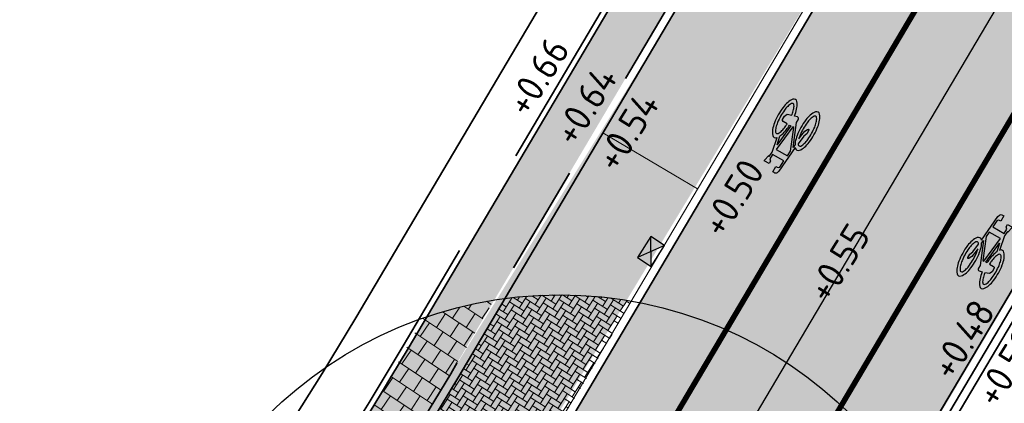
# Model space of a CAD drawing. Header units: metres. Extents: x 132493 to 134960, y 502695 to 503907.
# Tile 25 of 144: x 132728.83 to 132746.7, y 502875.62 to 502882.59. Entities that reach past the tile are written whole.
import ezdxf

# ---------------------------------------------------------------- set-up
doc = ezdxf.new("R2010")
doc.units = ezdxf.units.M
for name, pattern in [('VH-OPSLUITBAND_100X200', [16, 8, -2, 4, -2]), ('VH-TROTTOIRBAND_130-150', [15, 5, -2, 2, -2, 2, -2]), ('VW-1-1_STREEP', [2, 1, -1]), ('XX-HIDDEN', [4, 2, -2]), ('XX-PROJECTGRENS', [18, 12, -3, 0, -3])]:
    doc.linetypes.add(name, pattern=pattern)
doc.layers.get('Defpoints').update_dxf_attribs({"color": 3})
for name, color, linetype, lineweight, plot in [('ARC-hoev-bss-kf-ev-zwart-nieuw', 18, 'Continuous', 18, False), ('ARC-hoev-btt-300x300x45-grijs-nieuw', 8, 'Continuous', 18, False), ('ARC-hoev-overlagen asfalt rijbaan', 13, 'Continuous', 18, False), ('ARC-hoev-overlagen rood asfalt fiets', 10, 'Continuous', 35, False)]:
    doc.layers.add(name, color=color, linetype=linetype, lineweight=lineweight, plot=plot)
for name, color, linetype, lineweight in [('N-WE-KG-GRENS_WERKGRENS-G', 5, 'XX-PROJECTGRENS', 35), ('N-WE-RI-KOLK-S', 150, 'Continuous', 25), ('N-WE-VH-GOOT_TEGEL-G', 170, 'Continuous', 35), ('N-WE-VH-KANTOPSLUITING_OPSLUITBAND_100X200-G', 150, 'VH-OPSLUITBAND_100X200', 35), ('N-WE-VH-KANTOPSLUITING_TROTTOIRBAND_130 150-G', 210, 'VH-TROTTOIRBAND_130-150', 35), ('N-WE-VH-KANTOPSLUITING_VOORKANTBAND-G', 7, 'Continuous', 35), ('N-WE-VH-KANTVERHARDING-G', 2, 'Continuous', 18), ('N-WE-VH-PARKEERSCHEIDING-G', 7, 'XX-HIDDEN', 18), ('N-WE-VH-VERHARDING_TEGEL-A-200-dik 45', 251, 'Continuous', 18), ('N-WE-VW-MARKERING_LANGS_STREEP_11_010-G', 7, 'VW-1-1_STREEP', 13), ('N-WE-VW-MARKERING_SYMBOOL-S', 7, 'Continuous', 25), ('N01-WE-VH-VERHARDING_ASFALT-A', 22, 'Continuous', 18), ('N03-WE-VH-VERHARDING_ASFALT-A', 12, 'Continuous', 18), ('N03-WE-VH-VERHARDING_BETONSTRAATSTEEN_ELLEBOOG-A', 250, 'Continuous', 18), ('X-XX-AL-DETAIL1-T25', 7, 'Continuous', 25)]:
    doc.layers.add(name, color=color, linetype=linetype, lineweight=lineweight)
doc.styles.add('NLCS-ISO-M200-T25', font='NLCS-ISO.ttf', dxfattribs={"height": 0.5})

# ---------------------------------------------------------------- blocks, each defined once
blk = doc.blocks.new('N-SRI-KOLK_STRAAT_450X300-SO')
h = blk.add_hatch(color=256)
h.dxf.hatch_style = 1
h.paths.add_polyline_path([(-7.127631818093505e-14, 0.7499999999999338), (-1.125000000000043, 1.49999999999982), (-1.125000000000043, 4.75175454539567e-14)])
h.paths.add_polyline_path([(1.1249999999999, 4.75175454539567e-14), (1.1249999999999, 1.49999999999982), (-7.122080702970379e-14, 0.7499999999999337)])
for p, q in [((-1.125000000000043, 4.75175454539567e-14), (1.1249999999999, 1.49999999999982)), ((1.1249999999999, 4.75175454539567e-14), (-1.125000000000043, 1.49999999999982))]:
    blk.add_line(p, q)
at = {"flags": 128}
blk.add_lwpolyline([(-1.125000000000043, 4.75175454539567e-14), (1.1249999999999, 4.75175454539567e-14), (1.1249999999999, 1.49999999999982), (-1.125000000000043, 1.49999999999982)], close=True, dxfattribs=at)
blk = doc.blocks.new('N-SVW-MARKERING_SYMBOOL_FIETS_1.35')
h = blk.add_hatch(color=256)
h.paths.add_polyline_path([(-0.04499837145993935, 1.349999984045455), (-0.06976901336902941, 1.349999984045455), (-0.06976901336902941, 1.35), (-0.0945396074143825, 1.35, 0.2360683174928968), (-0.1193102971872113, 1.325229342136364), (-0.131695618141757, 1.288073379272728), (-0.1832587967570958, 0.7663029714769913, 0.006813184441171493), (-0.1885121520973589, 0.7728116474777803, 0.2231196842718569), (-0.2307781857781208, 0.7926605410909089, 0.2231196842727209), (-0.2730442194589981, 0.7728116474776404, 0.09064812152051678), (-0.3271133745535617, 0.6765780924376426, 0.04745077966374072), (-0.3555239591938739, 0.5585754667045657, 0.03537354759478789), (-0.3670167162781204, 0.3963302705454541, 0.03537354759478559), (-0.3555239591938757, 0.2340850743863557, 0.04745077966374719), (-0.3271133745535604, 0.1160824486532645, 0.09064812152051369), (-0.2730442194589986, 0.01984889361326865, 0.2231196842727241), (-0.2307781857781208, -2.710505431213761e-20, 0.223119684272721), (-0.1885121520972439, 0.01984889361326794, 0.0906481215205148), (-0.1344429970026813, 0.116082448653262, 0.04745077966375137), (-0.1060324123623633, 0.2340850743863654, 0.03537354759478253), (-0.0945396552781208, 0.3963302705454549, 0.03537354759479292), (-0.1060324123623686, 0.5585754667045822, 0.04745077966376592), (-0.1344429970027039, 0.6765780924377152, 0.038863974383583), (-0.1533803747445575, 0.7202944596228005), (-0.1478054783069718, 0.7834766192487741), (0.01692823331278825, 0.3546412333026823), (0.01692823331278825, 0.2972477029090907, 0.5446649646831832), (0.05408419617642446, 0.2600917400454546), (0.1103382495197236, 0.2722041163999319, 0.008345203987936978), (0.1151182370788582, 0.2340850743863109, 0.04745077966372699), (0.1435288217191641, 0.1160824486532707, 0.09064812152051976), (0.1975979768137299, 0.01984889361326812, 0.2231196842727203), (0.2398640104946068, -2.710505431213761e-20, 0.2231196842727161), (0.2821300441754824, 0.01984889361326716, 0.09064812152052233), (0.336199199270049, 0.1160824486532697, 0.04745077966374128), (0.3646097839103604, 0.2340850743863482, 0.03537354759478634), (0.376102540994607, 0.3963302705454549, 0.03537354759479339), (0.3646097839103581, 0.5585754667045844, 0.04745077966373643), (0.3361991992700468, 0.6765780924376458, 0.09064812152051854), (0.2821300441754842, 0.7728116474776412, 0.22311968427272), (0.2398640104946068, 0.7926605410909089, 0.2231196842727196), (0.1975979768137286, 0.7728116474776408, 0.006813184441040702), (0.1923446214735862, 0.7663029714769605), (0.1407814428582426, 1.040366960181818), (0.1531667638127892, 1.139449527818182), (0.165552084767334, 1.127064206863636), (0.1903227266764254, 1.238532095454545, 0.5489458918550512), (0.1779374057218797, 1.25091741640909), (0.091240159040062, 1.25091741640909), (0.091240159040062, 1.201376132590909), (0.1226163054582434, 1.169999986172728), (0.1160108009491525, 1.077522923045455), (-0.1218602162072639, 1.077522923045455), (-0.1098166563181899, 1.214016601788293, -0.2817769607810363), (-0.06976901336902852, 1.238532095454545), (-0.04499837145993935, 1.238532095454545)])
h.paths.add_polyline_path([(0.1036254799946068, 0.9660550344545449), (0.04169887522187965, 0.4582568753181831), (0.01692823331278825, 0.4582568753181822), (-0.1403706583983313, 0.8677379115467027), (-0.131695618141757, 0.966055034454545)], flags=16)
h.paths.add_polyline_path([(0.1283961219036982, 0.8793577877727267), (0.1608345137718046, 0.7171658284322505, 0.03598583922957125), (0.1435288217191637, 0.6765780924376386, 0.04745077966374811), (0.1151182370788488, 0.5585754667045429, 0.02190482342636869), (0.1052926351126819, 0.4582568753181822), (0.07885483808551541, 0.4582568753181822)], flags=16)
h.paths.add_polyline_path([(-0.2051783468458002, 0.6923682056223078, -0.01664003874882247), (-0.1957776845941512, 0.677412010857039), (-0.2183928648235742, 0.5077981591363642), (-0.2431635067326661, 0.4458715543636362), (-0.2431635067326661, 0.3715596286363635, 0.7207592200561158), (-0.2307781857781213, 0.3591743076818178, 0.1622776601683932), (-0.2183928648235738, 0.3715596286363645), (-0.1936222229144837, 0.4211009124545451), (-0.1688515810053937, 0.5449541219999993), (-0.1643679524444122, 0.5957685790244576, -0.03090717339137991), (-0.1514351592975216, 0.5235743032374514, -0.02887400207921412), (-0.1440809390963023, 0.3963302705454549, -0.0288740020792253), (-0.1514351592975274, 0.2690862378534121, -0.03940657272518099), (-0.169473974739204, 0.177386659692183, -0.08052682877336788), (-0.2051783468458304, 0.1002923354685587, -0.249059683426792), (-0.2307781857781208, 0.08669724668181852, -0.2490596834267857), (-0.2563780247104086, 0.100292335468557, -0.08052682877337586), (-0.2920823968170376, 0.1773866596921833, -0.03940657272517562), (-0.3101212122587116, 0.269086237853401, -0.02887400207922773), (-0.3174754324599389, 0.3963302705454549, -0.02887400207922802), (-0.310121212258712, 0.5235743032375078, -0.03940657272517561), (-0.2920823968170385, 0.615273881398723, -0.08052682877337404), (-0.256378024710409, 0.692368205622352, -0.2490596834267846), (-0.2307781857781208, 0.7059632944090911, -0.2490596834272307)], flags=16)
h.paths.add_polyline_path([(0.2398640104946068, 0.7059632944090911, -0.2490596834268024), (0.2654638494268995, 0.6923682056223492, -0.08052682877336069), (0.3011682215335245, 0.6152738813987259, -0.03940657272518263), (0.3192070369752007, 0.5235743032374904, -0.02887400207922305), (0.3265612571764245, 0.3963302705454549, -0.02887400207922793), (0.3192070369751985, 0.2690862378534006, -0.03940657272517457), (0.301168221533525, 0.1773866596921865, -0.08052682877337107), (0.2654638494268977, 0.100292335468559, -0.2490596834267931), (0.2398640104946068, 0.08669724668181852, -0.2490596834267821), (0.214264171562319, 0.1002923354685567, -0.08052682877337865), (0.1785597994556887, 0.1773866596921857, -0.03940657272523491), (0.1605209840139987, 0.2690862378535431, -0.003097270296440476), (0.1590287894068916, 0.2826879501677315), (0.2398640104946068, 0.3096330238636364), (0.2646346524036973, 0.3591743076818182), (0.2646346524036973, 0.4334862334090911, 0.4142135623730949), (0.2398640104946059, 0.4582568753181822), (0.1549042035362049, 0.4582568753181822, -0.01484253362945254), (0.160520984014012, 0.5235743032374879, -0.0394065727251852), (0.1785597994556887, 0.6152738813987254, -0.08052682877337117), (0.2142641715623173, 0.6923682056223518, -0.2490596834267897)], flags=16)
at = {"flags": 128}
for points in [[(-0.1832587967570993, 0.7663029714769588), (-0.131695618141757, 1.288073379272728), (-0.1193102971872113, 1.325229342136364, -0.4142135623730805), (-0.06976901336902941, 1.349999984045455), (-0.04499837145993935, 1.349999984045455), (-0.04499837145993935, 1.238532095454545), (-0.06976901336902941, 1.238532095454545, 0.2817769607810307), (-0.1098166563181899, 1.214016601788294), (-0.1218602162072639, 1.077522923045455), (0.1160108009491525, 1.077522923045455), (0.1226163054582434, 1.169999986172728), (0.091240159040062, 1.201376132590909), (0.091240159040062, 1.25091741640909), (0.1779374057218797, 1.25091741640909, -0.5489458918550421), (0.1903227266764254, 1.238532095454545), (0.165552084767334, 1.127064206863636), (0.1531667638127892, 1.139449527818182), (0.1407814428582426, 1.040366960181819), (0.1923446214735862, 0.7663029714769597)], [(-0.1885121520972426, 0.7728116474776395, 0.22311968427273), (-0.2307781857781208, 0.7926605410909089, 0.2231196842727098), (-0.2730442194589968, 0.7728116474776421, 0.09064812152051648), (-0.3271133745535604, 0.676578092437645, 0.04745077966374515), (-0.3555239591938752, 0.558575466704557, 0.03537354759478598), (-0.3670167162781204, 0.3963302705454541, 0.0353735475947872), (-0.3555239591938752, 0.2340850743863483, 0.04745077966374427), (-0.3271133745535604, 0.1160824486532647, 0.09064812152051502), (-0.2730442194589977, 0.01984889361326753, 0.2231196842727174), (-0.2307781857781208, -2.710505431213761e-20, 0.2231196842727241), (-0.1885121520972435, 0.01984889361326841, 0.09064812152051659), (-0.1344429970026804, 0.1160824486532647, 0.04745077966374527), (-0.106032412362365, 0.2340850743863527, 0.03537354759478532), (-0.0945396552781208, 0.3963302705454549, 0.03537354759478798), (-0.1060324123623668, 0.5585754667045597, 0.04745077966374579), (-0.1344429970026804, 0.676578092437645, 0.03886397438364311), (-0.1533803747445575, 0.7202944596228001), (-0.1478054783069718, 0.7834766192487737), (0.01692823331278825, 0.3546412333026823), (0.01692823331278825, 0.2972477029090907, 0.544664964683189), (0.0540841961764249, 0.2600917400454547), (0.1103382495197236, 0.2722041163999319, 0.008345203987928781), (0.1151182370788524, 0.2340850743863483, 0.04745077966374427), (0.1435288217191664, 0.1160824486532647, 0.09064812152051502), (0.1975979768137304, 0.01984889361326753, 0.2231196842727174), (0.2398640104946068, -2.710505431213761e-20, 0.2231196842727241), (0.2821300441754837, 0.01984889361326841, 0.09064812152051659), (0.3361991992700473, 0.1160824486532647, 0.04745077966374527), (0.3646097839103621, 0.2340850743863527, 0.03537354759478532), (0.376102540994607, 0.3963302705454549, 0.03537354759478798), (0.3646097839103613, 0.5585754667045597, 0.04745077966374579), (0.3361991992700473, 0.676578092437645, 0.09064812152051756), (0.2821300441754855, 0.7728116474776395, 0.22311968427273), (0.2398640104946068, 0.7926605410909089, 0.2231196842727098), (0.1975979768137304, 0.7728116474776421)]]:
    blk.add_lwpolyline(points, format="xyb", dxfattribs=at)
blk.add_lwpolyline([(-0.1403706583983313, 0.8677379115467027), (0.01692823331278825, 0.4582568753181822), (0.04169887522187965, 0.4582568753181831), (0.1036254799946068, 0.966055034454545), (-0.131695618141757, 0.966055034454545)], close=True, dxfattribs=at)
for points in [[(0.1608345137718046, 0.7171658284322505, 0.03598583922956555), (0.1435288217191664, 0.676578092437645, 0.04745077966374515), (0.1151182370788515, 0.558575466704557, 0.02190482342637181), (0.1052926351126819, 0.4582568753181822), (0.07885483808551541, 0.4582568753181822), (0.1283961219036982, 0.8793577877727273)], [(-0.1643679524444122, 0.5957685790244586), (-0.1688515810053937, 0.5449541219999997), (-0.1936222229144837, 0.4211009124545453), (-0.2183928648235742, 0.3715596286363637, -0.1622776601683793), (-0.2307781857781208, 0.359174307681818, -0.7207592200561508), (-0.2431635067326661, 0.3715596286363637), (-0.2431635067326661, 0.4458715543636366), (-0.2183928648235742, 0.5077981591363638), (-0.1957776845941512, 0.6774120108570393, 0.01664003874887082), (-0.205178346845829, 0.6923682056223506, 0.2490596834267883), (-0.2307781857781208, 0.7059632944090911, 0.2490596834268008), (-0.2563780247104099, 0.6923682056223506, 0.08052682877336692), (-0.2920823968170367, 0.6152738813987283, 0.0394065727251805), (-0.3101212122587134, 0.523574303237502, 0.02887400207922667), (-0.3174754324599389, 0.3963302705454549, 0.02887400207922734), (-0.3101212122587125, 0.2690862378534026, 0.03940657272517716), (-0.2920823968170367, 0.1773866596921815, 0.08052682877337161), (-0.2563780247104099, 0.1002923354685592, 0.2490596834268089), (-0.2307781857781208, 0.08669724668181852, 0.2490596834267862), (-0.2051783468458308, 0.1002923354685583, 0.08052682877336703), (-0.169473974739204, 0.1773866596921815, 0.0394065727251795), (-0.1514351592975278, 0.2690862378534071, 0.02887400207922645), (-0.1440809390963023, 0.3963302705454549, 0.02887400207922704), (-0.1514351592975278, 0.523574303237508, 0.0309071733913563)], [(0.3265612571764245, 0.3963302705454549, 0.02887400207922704), (0.3192070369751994, 0.523574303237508, 0.0394065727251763), (0.3011682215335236, 0.6152738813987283, 0.08052682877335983), (0.2654638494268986, 0.6923682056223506, 0.2490596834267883), (0.2398640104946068, 0.7059632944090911, 0.2490596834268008), (0.2142641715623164, 0.6923682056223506, 0.08052682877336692), (0.17855979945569, 0.6152738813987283, 0.0394065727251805), (0.1605209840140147, 0.523574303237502, 0.01484253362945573), (0.1549042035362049, 0.4582568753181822), (0.2398640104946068, 0.4582568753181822, -0.4142135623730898), (0.2646346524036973, 0.4334862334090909), (0.2646346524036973, 0.359174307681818), (0.2398640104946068, 0.3096330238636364), (0.1590287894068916, 0.2826879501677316, 0.003097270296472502), (0.1605209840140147, 0.2690862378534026, 0.03940657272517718), (0.17855979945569, 0.1773866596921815, 0.0805268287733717), (0.2142641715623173, 0.1002923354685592, 0.2490596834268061), (0.2398640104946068, 0.08669724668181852, 0.2490596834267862), (0.2654638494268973, 0.1002923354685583, 0.08052682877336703), (0.3011682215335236, 0.1773866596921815, 0.0394065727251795), (0.3192070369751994, 0.2690862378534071, 0.02887400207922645)]]:
    blk.add_lwpolyline(points, format="xyb", close=True, dxfattribs=at)
for centre, radius, start, end in [((-0.4247008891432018, 0.5768019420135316), 0.3069282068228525, 38.12735981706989, 39.68880251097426), ((0.4337867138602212, 0.5768019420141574), 0.3069282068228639, 140.3111974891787, 141.8726401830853)]:
    blk.add_arc(centre, radius, start, end)

msp = doc.modelspace()

# ---------------------------------------------------------------- hatches: boundary and pattern name
at = {"layer": 'ARC-hoev-bss-kf-ev-zwart-nieuw', "transparency": 33554636}
h = msp.add_hatch(color=256, dxfattribs=at)
h.dxf.hatch_style = 1
edge = h.paths.add_edge_path()
edge.add_line((132711.8374268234, 502849.2120639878), (132725.0644406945, 502861.4193889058))
edge.add_arc((132679.1040198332, 502910.1701808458), 67.00000000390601, 313.3124463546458, 324.2985879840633)
edge.add_line((132733.5126525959, 502871.0715788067), (132740.5322437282, 502882.4225408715))
edge.add_line((132740.5322437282, 502882.4225408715), (132757.7330182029, 502911.5204928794))
edge.add_line((132757.7330182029, 502911.5204928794), (132760.4724470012, 502912.2244316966))
edge.add_line((132760.4724470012, 502912.2244316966), (132744.1885271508, 502884.6774907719))
edge.add_line((132744.1885271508, 502884.6774907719), (132736.0695426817, 502871.2352452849))
edge.add_arc((132676.0045089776, 502912.8192603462), 73.05503803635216, 313.65602028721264, 325.3045045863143, ccw=False)
edge.add_line((132726.436393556, 502859.9641413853), (132711.7229580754, 502846.385426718))
edge.add_line((132711.7229580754, 502846.385426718), (132711.8374268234, 502849.2120639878))
at = {"layer": 'ARC-hoev-btt-300x300x45-grijs-nieuw', "transparency": 33554687}
h = msp.add_hatch(color=256, dxfattribs=at)
h.dxf.hatch_style = 1
edge = h.paths.add_edge_path()
edge.add_line((132704.9024879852, 502842.7465284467), (132706.1235863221, 502841.4236624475))
edge.add_line((132706.1235863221, 502841.4236624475), (132706.4919844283, 502841.762214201))
edge.add_line((132706.4919844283, 502841.762214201), (132711.5755822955, 502846.4535499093))
edge.add_line((132711.5755822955, 502846.4535499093), (132711.6901244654, 502849.2803457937))
edge.add_line((132711.6901244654, 502849.2803457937), (132724.4318456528, 502861.0345450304))
edge.add_arc((132679.1040198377, 502910.1701808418), 66.84999999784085, 312.6916642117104, 329.4112436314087)
edge.add_line((132736.6513011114, 502876.1520545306), (132759.0557166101, 502914.052825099))
edge.add_line((132759.0557166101, 502914.052825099), (132758.2740006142, 502914.4990392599))
edge.add_line((132758.2740006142, 502914.4990392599), (132735.8765433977, 502876.6100397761))
edge.add_arc((132679.1040198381, 502910.1701808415), 65.94999999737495, 312.69166421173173, 329.41124363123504, ccw=False)
edge.add_line((132723.8215981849, 502861.6960569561), (132709.8697294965, 502848.8254007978))
edge.add_line((132709.8697294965, 502848.8254007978), (132709.8070729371, 502847.2710282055))
edge.add_line((132709.8070729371, 502847.2710282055), (132704.9024879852, 502842.7465284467))
at = {"layer": 'ARC-hoev-overlagen asfalt rijbaan', "transparency": 33554636}
h = msp.add_hatch(color=256, dxfattribs=at)
h.dxf.hatch_style = 1
edge = h.paths.add_edge_path()
edge.add_line((132712.9012501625, 502845.0914965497), (132729.0328943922, 502859.9730045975))
edge.add_arc((132681.3045288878, 502908.2214554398), 67.86685407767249, 314.6895249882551, 329.9314491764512)
edge.add_line((132740.0383073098, 502874.2177327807), (132763.365736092, 502913.5721630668))
edge.add_line((132763.365736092, 502913.5721630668), (132765.3421399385, 502916.8346858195))
edge.add_line((132765.3421399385, 502916.8346858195), (132767.3500632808, 502915.3418289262))
edge.add_line((132767.3500632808, 502915.3418289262), (132765.4769253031, 502912.3385361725))
edge.add_line((132765.4769253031, 502912.3385361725), (132742.1961351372, 502872.9552330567))
edge.add_arc((132683.6406520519, 502906.4151072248), 67.44114307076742, 314.3204198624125, 330.25541514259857, ccw=False)
edge.add_line((132730.7597763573, 502858.164761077), (132714.6021159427, 502843.2592529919))
edge.add_line((132714.6021159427, 502843.2592529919), (132712.9012501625, 502845.0914965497))
at = {"layer": 'ARC-hoev-overlagen rood asfalt fiets', "transparency": 33554534}
h = msp.add_hatch(color=256, dxfattribs=at)
h.dxf.hatch_style = 1
edge = h.paths.add_edge_path()
edge.add_line((132711.8057415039, 502846.2577168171), (132725.9913669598, 502859.3440145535))
edge.add_line((132725.9913669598, 502859.3440145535), (132728.4751640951, 502861.7531113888))
edge.add_arc((132679.1040198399, 502910.17018084), 69.14999999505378, 315.5589909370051, 329.4112436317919)
edge.add_line((132738.6312374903, 502874.9816477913), (132746.0830994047, 502887.5877034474))
edge.add_line((132746.0830994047, 502887.5877034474), (132761.3557313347, 502913.4238837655))
edge.add_line((132761.3557313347, 502913.4238837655), (132762.4002282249, 502915.190822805))
edge.add_line((132762.4002282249, 502915.190822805), (132764.0571643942, 502917.7900433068))
edge.add_line((132764.0571643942, 502917.7900433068), (132765.3421399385, 502916.8346858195))
edge.add_line((132765.3421399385, 502916.8346858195), (132763.1192238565, 502913.2529316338))
edge.add_line((132763.1192238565, 502913.2529316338), (132747.4694529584, 502886.7887434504))
edge.add_line((132747.4694529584, 502886.7887434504), (132740.0383073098, 502874.2177327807))
edge.add_arc((132681.3045288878, 502908.2214554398), 67.86685407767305, 314.68952498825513, 329.9314491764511, ccw=False)
edge.add_line((132729.0328943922, 502859.9730045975), (132712.874860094, 502845.0671516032))
edge.add_line((132712.874860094, 502845.0671516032), (132711.8057415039, 502846.2577168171))
h = msp.add_hatch(color=256, dxfattribs=at)
h.dxf.hatch_style = 1
edge = h.paths.add_edge_path()
edge.add_line((132714.6129824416, 502843.2692773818), (132730.7597763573, 502858.164761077))
edge.add_arc((132681.3045288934, 502908.221455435), 70.36685407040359, 314.6537104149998, 322.0474353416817)
edge.add_line((132736.7902141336, 502864.9452161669), (132737.229480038, 502864.6455587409))
edge.add_line((132737.229480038, 502864.6455587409), (132737.6802840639, 502865.3064488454))
edge.add_line((132737.6802840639, 502865.3064488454), (132737.2794327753, 502865.5798761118))
edge.add_arc((132668.2477902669, 502917.3212601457), 86.27014830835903, 323.1472892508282, 331.0587751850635)
edge.add_line((132743.7442269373, 502875.574086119), (132755.2865513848, 502895.0998349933))
edge.add_line((132755.2865513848, 502895.0998349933), (132758.9371717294, 502901.2754624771))
edge.add_line((132758.9371717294, 502901.2754624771), (132765.4071495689, 502912.2204989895))
edge.add_arc((132803.4289071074, 502890.7187070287), 43.6804430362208, 145.6872099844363, 150.5112834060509, ccw=False)
edge.add_line((132767.3500632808, 502915.3418289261), (132768.6352431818, 502914.3863195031))
edge.add_arc((132808.8231888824, 502887.3627835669), 48.42873603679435, 146.0819735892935, 150.2331265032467)
edge.add_line((132766.7844966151, 502911.4063029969), (132760.0018619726, 502899.9323558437))
edge.add_line((132760.0018619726, 502899.9323558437), (132744.8585171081, 502874.2660330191))
edge.add_arc((132670.5660457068, 502916.3796996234), 85.39866639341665, 321.8115386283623, 330.4526957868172, ccw=False)
edge.add_arc((132679.1040198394, 502910.1701808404), 74.8499999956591, 315.9510095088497, 321.50684981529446, ccw=False)
edge.add_line((132732.9021259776, 502858.1289829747), (132729.8562675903, 502855.1544390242))
edge.add_line((132729.8562675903, 502855.1544390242), (132715.7075596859, 502842.1021978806))
edge.add_line((132715.7075596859, 502842.1021978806), (132714.6129824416, 502843.2692773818))
at = {"layer": 'N-WE-VH-VERHARDING_TEGEL-A-200-dik 45', "transparency": 33554559}
h = msp.add_hatch(dxfattribs=at)
h.set_pattern_fill('AVH-TEGEL_300X300_HALFST', color=256, angle=56.23358894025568, pattern_type=2)
h.set_pattern_definition([(56.23358894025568, (132736.1413535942, 502877.1637046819), (0.04204594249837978, 0.3327643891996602), [0.3, -0.3]), (146.2335889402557, (132736.1413535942, 502877.1637046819), (-0.1667425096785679, -0.2493931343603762), [])])
edge = h.paths.add_edge_path()
edge.add_arc((132699.3352783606, 502896.9221454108), 41.77419244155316, 325.0342604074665, 331.7719611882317)
edge.add_arc((132738.6296814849, 502870.0885209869), 7.500000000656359, 99.21312996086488, 109.3766708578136, ccw=False)
edge.add_arc((132676.581001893, 502911.8112822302), 69.85909276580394, 325.75186839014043, 330.5760635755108, ccw=False)
edge.add_arc((132679.1040197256, 502910.1701809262), 66.85000013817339, 321.35617744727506, 325.6975713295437, ccw=False)
edge.add_arc((132738.629681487, 502870.0885209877), 7.50000000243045, 183.3091505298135, 192.8236950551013, ccw=False)
edge.add_arc((132679.1040198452, 502910.1701808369), 65.94999998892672, 322.0972728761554, 325.6750520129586)
at = {"layer": 'N01-WE-VH-VERHARDING_ASFALT-A', "transparency": 33554559}
h = msp.add_hatch(dxfattribs=at)
h.set_pattern_fill('AVH-ASFALT_LAAG2-D', color=256, angle=57, pattern_type=2)
h.set_pattern_definition([(102, (0, 0), (-0.09781476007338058, -0.02079116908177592), []), (102, (0.03267834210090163, 0.05032023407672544), (-0.09781476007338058, -0.02079116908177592), [0.05, -0.025])])
edge = h.paths.add_edge_path()
edge.add_arc((132679.1040198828, 502910.1701808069), 69.1499999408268, 320.3251215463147, 325.7029159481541)
edge.add_arc((132679.1040198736, 502910.1701808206), 69.14999995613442, 325.7029159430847, 329.4112436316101)
edge.add_line((132738.6312374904, 502874.9816477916), (132740.0876683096, 502877.4454411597))
edge.add_arc((132738.6296814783, 502870.0885209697), 7.500000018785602, 66.21592449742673, 78.79042718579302, ccw=False)
edge.add_line((132741.6543638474, 502876.9515594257), (132740.0085845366, 502874.1674517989))
edge.add_arc((132679.1040198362, 502910.1701808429), 70.74999999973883, 320.06733494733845, 329.41124363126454, ccw=False)
edge.add_arc((132738.6296814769, 502870.0885209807), 7.499999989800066, 212.8271914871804, 225.3091468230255, ccw=False)
at = {"layer": 'N03-WE-VH-VERHARDING_ASFALT-A', "transparency": 33554546}
h = msp.add_hatch(dxfattribs=at)
h.set_pattern_fill('AR-HBONE', color=256, scale=0.001, angle=63)
h.set_pattern_definition([(108, (0, 0), (-0.1280234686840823, 0.06523121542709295), [0.3048, -0.1016]), (198, (-0.0313961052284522, 0.09662727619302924), (-0.1280234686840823, 0.06523121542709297), [0.3048, -0.1016])])
edge = h.paths.add_edge_path()
edge.add_arc((132679.1040198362, 502910.1701808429), 70.7499999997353, 320.0673349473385, 329.4112436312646)
edge.add_line((132740.0085845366, 502874.1674517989), (132741.6543638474, 502876.9515594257))
edge.add_arc((132738.6296814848, 502870.0885209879), 7.499999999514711, 47.004619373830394, 66.21592448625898, ccw=False)
edge.add_line((132743.7442269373, 502875.574086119), (132742.1606892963, 502872.8952705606))
edge.add_arc((132670.0187239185, 502915.9158458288), 83.99543478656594, 323.18943859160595, 329.1910161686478, ccw=False)
edge.add_arc((132737.117620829, 502865.2007563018), 0.4153262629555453, 68.88657441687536, 217.9719519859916)
edge.add_arc((132681.304528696, 502908.2214555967), 70.36685432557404, 320.3075402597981, 322.0474353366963, ccw=False)
edge.add_arc((132738.9419834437, 502870.4623364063), 7.98549050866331, 225.602448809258, 244.0741784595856, ccw=False)
at = {"layer": 'N03-WE-VH-VERHARDING_BETONSTRAATSTEEN_ELLEBOOG-A', "transparency": 33554559}
h = msp.add_hatch(dxfattribs=at)
h.set_pattern_fill('AVH-BSS_KEIFORMAAT_ELLEBOOG-SO', color=256, angle=37, pattern_type=2)
h.set_pattern_definition([(57.42787927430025, (132757.7330182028, 502911.5204928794), (-0.03195713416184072, 0.1450129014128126), [0.3149999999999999, -0.105]), (327.4278792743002, (132757.5560481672, 502911.6335486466), (-0.0319571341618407, 0.1450129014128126), [0.3149999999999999, -0.105])])
edge = h.paths.add_edge_path()
edge.add_arc((132738.6296814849, 502870.0885209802), 7.500000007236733, 80.00982202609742, 97.6852857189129, ccw=False)
edge.add_arc((132654.4766457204, 502926.033982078), 98.28734624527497, 326.1513233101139, 330.3926621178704, ccw=False)
edge.add_arc((132679.1040198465, 502910.1701808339), 68.99999998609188, 320.36583939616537, 325.7009145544, ccw=False)
edge.add_arc((132738.6296814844, 502870.0885209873), 7.499999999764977, 194.2731513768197, 211.621451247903, ccw=False)
edge.add_arc((132674.8642507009, 502913.3552277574), 72.30034359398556, 321.3907877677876, 324.7791748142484)
edge.add_arc((132674.4166020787, 502913.2849719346), 72.62621056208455, 325.0281302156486, 330.4991280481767)

# ---------------------------------------------------------------- linework, layer by layer
at = {"layer": 'Defpoints', "flags": 128}
msp.add_lwpolyline([(132709.0308616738, 502839.8203976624), (132729.8964071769, 502859.0689490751, 0.06666250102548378), (132741.1172341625, 502873.5865048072), (132751.9131079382, 502891.8495090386), (132763.8091307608, 502911.9735971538), (132764.8530636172, 502913.7395820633, -0.1999422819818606), (132791.332519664, 502933.5471159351), (132818.6911362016, 502940.4619000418)], format="xyb", dxfattribs=at)
at = {"layer": 'Defpoints'}
msp.add_circle((132738.6296814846, 502870.0885209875), 7.5, dxfattribs=at)
at = {"layer": 'N-WE-KG-GRENS_WERKGRENS-G', "flags": 128}
for points in [[(132713.8574613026, 502831.0580347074, 0.005570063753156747), (132736.3364398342, 502852.2821149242, 0.02528372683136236), (132742.3564131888, 502859.0920275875, 0.02378065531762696), (132764.8374316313, 502894.8777678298), (132764.3316825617, 502900.7720262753), (132769.1033134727, 502908.8440283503), (132770.1472463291, 502910.6100132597, -0.1999422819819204), (132792.8395207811, 502927.5846064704), (132821.6574329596, 502934.8682218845), (132821.8774908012, 502934.9238406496, -0.3826627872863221), (132824.7147034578, 502933.4345395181), (132826.4403593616, 502928.7457023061), (132836.0126593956, 502932.3790914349), (132835.1422824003, 502934.6408631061, -0.4190667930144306), (132837.1916569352, 502939.0343225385), (132839.9460323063, 502940.0107226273), (132859.0093786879, 502946.7684991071), (132896.4310291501, 502960.6877564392), (132897.8682955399, 502961.2223582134, -0.414545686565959), (132902.241647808, 502959.2173635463), (132903.1718656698, 502956.771019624), (132912.9374155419, 502960.2426878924), (132911.7843959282, 502963.3955454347, -0.4150905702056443), (132913.474181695, 502967.0613674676), (132914.7767187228, 502967.5397454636), (132938.3614250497, 502976.2016140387), (132937.6224978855, 502978.218195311), (133021.3873068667, 503008.0323382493), (133021.6649358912, 503007.2559797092), (133025.6326239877, 503008.6090530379), (133041.138442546, 503014.1171993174, -0.1103685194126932), (133061.9198871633, 503016.654221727), (133077.9674409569, 503015.0705569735), (133083.2493027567, 503014.5493125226, -0.006082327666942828), (133083.442742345, 503014.5278438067, -0.2579390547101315), (133089.7072472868, 503009.9835794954), (133098.6401080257, 503013.1295457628, -0.265135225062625), (133100.7363959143, 503020.7744244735), (133115.8269476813, 503035.8476061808, -0.1102594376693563), (133133.4898386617, 503047.0494830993), (133134.6884052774, 503047.4809715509), (133135.5872467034, 503044.9842156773), (133140.9956119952, 503046.8551439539), (133153.4352097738, 503051.2787820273), (133217.6736325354, 503075.2692786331), (133227.6286606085, 503079.1045076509), (133231.4393499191, 503077.3620802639), (133233.221242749, 503081.2590805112), (133256.6406850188, 503090.2815487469), (133275.2480078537, 503097.9132657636), (133286.8641141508, 503102.663705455), (133286.9959372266, 503102.611572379), (133301.2143453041, 503108.4141632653), (133308.6707664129, 503105.028186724), (133316.0634265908, 503108.0857307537), (133318.7108270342, 503114.6835351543), (133331.4339915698, 503120.1368624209), (133350.4881779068, 503128.3037546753), (133350.949471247, 503129.2663756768, -0.0005797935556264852), (133353.8959263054, 503130.4761869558, -0.007004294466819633), (133389.706913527, 503144.5492659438), (133398.1815961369, 503145.8738086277), (133401.0319163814, 503146.3192967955), (133400.8006422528, 503151.1583812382, -0.0522661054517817), (133447.2343836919, 503162.6708405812), (133447.9712047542, 503161.9662686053), (133449.108795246, 503158.5337313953), (133471.022142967, 503165.2937241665, 0.09025762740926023), (133473.9172051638, 503167.2191786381, 0.00453534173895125), (133476.4858831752, 503167.8750114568), (133478.7565008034, 503166.4598963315, 0.01475269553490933), (133490.5712790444, 503170.4471541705)], [(132708.726317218, 502847.7705982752), (132708.7889737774, 502849.3249708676), (132723.0757401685, 502862.504571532, 0.07308262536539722), (132734.9296173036, 502877.1697995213), (132757.8275011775, 502915.9053533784), (132758.6960745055, 502915.4095598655), (132759.1679985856, 502916.2078974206), (132760.3906122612, 502915.428677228), (132762.0341197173, 502915.8510020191, -0.02648883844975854), (132766.1507159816, 502921.6317261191), (132767.8034618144, 502923.534666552, -0.1483820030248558), (132790.4768695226, 502936.940914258), (132818.0074301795, 502943.8991565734), (132826.6721795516, 502946.2000181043), (132835.264211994, 502948.5399119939), (132853.030991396, 502954.7204042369), (132855.5430462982, 502955.5943731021), (132893.6670651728, 502969.9346445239), (132910.8290254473, 502976.3377393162), (132910.5933421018, 502976.9694320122), (132951.5685618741, 502992.095440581), (132985.7215004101, 503004.1337105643), (133023.3796153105, 503017.6374153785), (133037.161335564, 503022.778453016), (133036.8284805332, 503023.8357818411), (133048.3715800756, 503027.8953449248), (133048.7193525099, 503026.8650944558), (133128.2114173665, 503054.4031933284)]]:
    msp.add_lwpolyline(points, format="xyb", dxfattribs=at)
at = {"layer": 'N-WE-VH-GOOT_TEGEL-G', "flags": 128}
for points in [[(132707.0981748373, 502841.9149672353), (132711.8057415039, 502846.2577168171), (132725.9913669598, 502859.3440145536, 0.07308262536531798), (132738.6312374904, 502874.9816477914), (132761.3557313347, 502913.4238837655), (132762.3996641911, 502915.189868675, -0.01681794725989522), (132764.0571643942, 502917.7900433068)], [(132715.7094871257, 502842.1039759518), (132729.8562675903, 502855.1544390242, 0.0730826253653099), (132743.5380363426, 502872.081074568), (132754.3665073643, 502890.3992224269), (132766.2625301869, 502910.5233105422), (132767.3064630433, 502912.2892954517, -0.01546180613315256), (132768.6352431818, 502914.3863195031, -0.01546180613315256)]]:
    msp.add_lwpolyline(points, format="xyb", dxfattribs=at)
at = {"layer": 'N-WE-VH-KANTOPSLUITING_OPSLUITBAND_100X200-G', "flags": 128}
for points in [[(132758.1871432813, 502914.5486186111), (132735.7904592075, 502876.660927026, -0.07308262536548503), (132723.7537929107, 502861.7695582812), (132709.7714789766, 502848.8708162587)], [(132713.518268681, 502831.4253958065, 0.005568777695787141), (132735.984013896, 502852.6368721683, 0.02521847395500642), (132741.9554295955, 502859.391163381, 0.02368455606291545), (132764.3260542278, 502894.9888863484), (132763.8198272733, 502900.8887143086), (132764.0784168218, 502901.3261612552)]]:
    msp.add_lwpolyline(points, format="xyb", dxfattribs=at)
at = {"layer": 'N-WE-VH-KANTOPSLUITING_TROTTOIRBAND_130 150-G', "flags": 128}
msp.add_lwpolyline([(132757.6355092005, 502911.6503096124), (132736.6513011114, 502876.1520545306, -0.07308262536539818), (132724.4318456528, 502861.0345450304), (132711.7013286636, 502849.29059083)], format="xyb", dxfattribs=at)
msp.add_lwpolyline([(132745.6119566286, 502874.9999147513), (132754.6247599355, 502890.2465606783)], dxfattribs=at)
at = {"layer": 'N-WE-VH-KANTOPSLUITING_VOORKANTBAND-G', "flags": 128}
for points in [[(132758.2740006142, 502914.4990392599), (132735.8765433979, 502876.6100397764, -0.07308262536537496), (132723.8215981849, 502861.6960569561), (132709.8697294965, 502848.8254007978)], [(132757.7330182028, 502911.5204928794), (132736.780427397, 502876.0757236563, -0.07308262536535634), (132724.5335535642, 502860.9242930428), (132711.8368790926, 502849.2115587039)], [(132713.4504309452, 502831.4988671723, 0.005568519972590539), (132735.9135279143, 502852.707821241, 0.02520535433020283), (132741.875236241, 502859.4509934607, 0.02366531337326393), (132764.2237789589, 502895.0111211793), (132763.7174574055, 502900.912051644)], [(132719.9157803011, 502845.7802207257), (132729.9579755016, 502855.0441870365, 0.0730826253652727), (132743.6671626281, 502872.0047436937), (132754.4956336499, 502890.3228915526)]]:
    msp.add_lwpolyline(points, format="xyb", dxfattribs=at)
at = {"layer": 'N-WE-VH-KANTVERHARDING-G', "flags": 128}
msp.add_lwpolyline([(132711.7030375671, 502846.3670499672), (132725.8896590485, 502859.4542665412, 0.07308262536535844), (132738.5021112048, 502875.0579786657), (132760.4724470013, 502912.2244316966)], format="xyb", dxfattribs=at)
at = {"layer": 'N-WE-VH-PARKEERSCHEIDING-G', "flags": 128}
msp.add_lwpolyline([(132739.4136083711, 502880.5301843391), (132741.1352921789, 502879.5124393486)], dxfattribs=at)
at = {"layer": 'N-WE-VW-MARKERING_LANGS_STREEP_11_010-G', "ltscale": 4, "const_width": 0.1, "flags": 128}
for points in [[(132708.1832016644, 502840.7390774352), (132729.0328943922, 502859.9730045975, 0.06660366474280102), (132740.0383073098, 502874.2177327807), (132750.8370555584, 502892.4855996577), (132762.733078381, 502912.609687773), (132763.7770112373, 502914.3756726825, -0.01647256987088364), (132765.3421399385, 502916.8346858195)], [(132737.2794327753, 502865.5798761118, 0.03152326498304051), (132742.1961351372, 502872.9552330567), (132752.9891603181, 502891.2134184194), (132764.8851831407, 502911.3375065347), (132765.9291159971, 502913.1034914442, -0.01587988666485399), (132767.3500632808, 502915.3418289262)]]:
    msp.add_lwpolyline(points, format="xyb", dxfattribs=at)

# ---------------------------------------------------------------- block references
at = {"layer": 'N-WE-RI-KOLK-S', "extrusion": (0.05284482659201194, -0.03372428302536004, 0.998033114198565), "xscale": 0.2000000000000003, "yscale": 0.2000000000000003, "zscale": 0.2000000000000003}
msp.add_blockref('N-SRI-KOLK_STRAAT_450X300-SO', (495320.1082726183, 158321.4865924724, -9944.570572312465), dxfattribs=at)
at = {"layer": 'N-WE-VW-MARKERING_SYMBOOL-S'}
for p, rotation in [((132743.1212502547, 502881.0227634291), 150.8430114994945), ((132746.0760106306, 502877.8212610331), 330.8430114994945)]:
    msp.add_blockref('N-SVW-MARKERING_SYMBOOL_FIETS_1.35', p, dxfattribs=dict(at, rotation=rotation))

# ---------------------------------------------------------------- texts
at = {"layer": 'X-XX-AL-DETAIL1-T25', "char_height": 0.4999999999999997, "attachment_point": 1, "rotation": 58.097579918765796, "style": 'NLCS-ISO-M200-T25'}
for s, insert in [('+0.66', (132737.6275694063, 502881.0596689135)), ('+0.64', (132738.4866922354, 502880.5254435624)), ('+0.54', (132739.247000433, 502880.0526637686)), ('+0.50', (132741.1704506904, 502878.8620233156)), ('+0.55', (132743.0853547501, 502877.6712852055)), ('+0.48', (132745.3390794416, 502876.2698594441)), ('+0.58', (132746.1470354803, 502875.7765182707))]:
    msp.add_mtext_dynamic_manual_height_columns(s, width=2.253737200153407, gutter_width=2.499999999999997, heights=[0], dxfattribs=dict(at, insert=insert))

doc.saveas('drawing.dxf')
